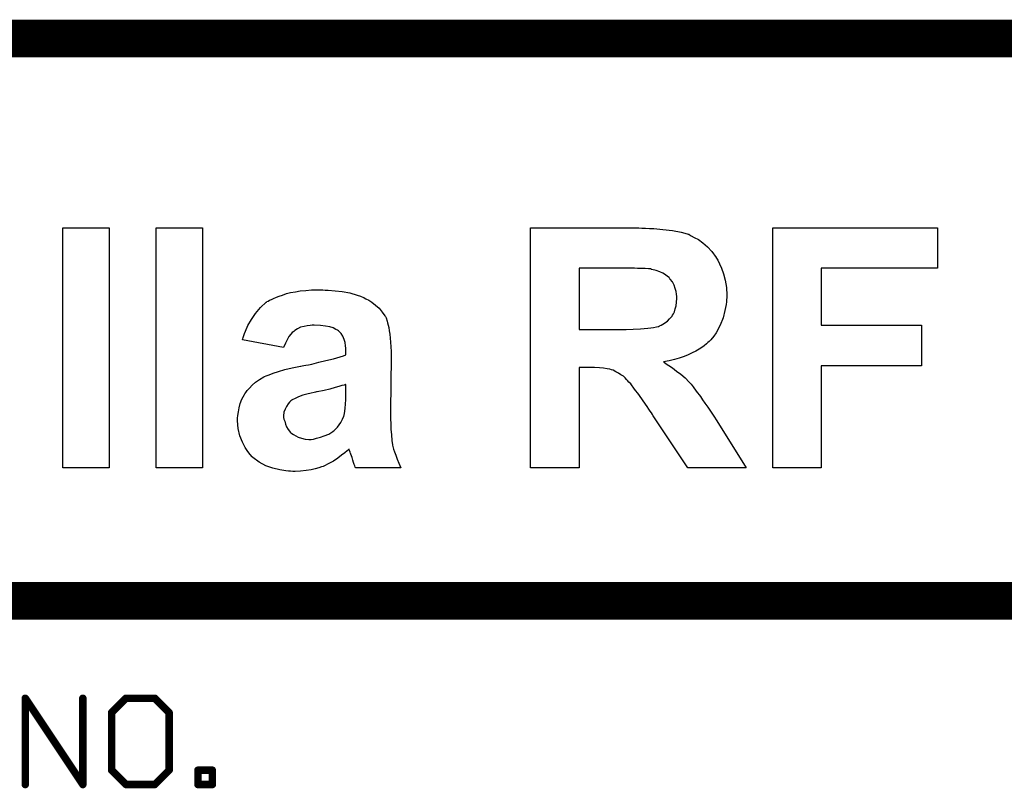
# Model space of a CAD drawing. Extents: x -1.3 to 9.2, y -4.6 to 3.5.
# Tile 133 of 215: x 7.78 to 8.305, y -4.153 to -3.743. Entities that reach past the tile are written whole.
import ezdxf

# ---------------------------------------------------------------- set-up
doc = ezdxf.new("R2010")
doc.units = 0
doc.layers.get('0').update_dxf_attribs({"linetype": 'CONTINUOUS'})
doc.layers.add('acc-ni-360-23-a_document', color=1, linetype='CONTINUOUS')

# ---------------------------------------------------------------- blocks, each defined once
blk = doc.blocks.new('D41')
at = {"const_width": 0.001}
blk.add_lwpolyline([(-0.0005, 0, 1), (0.0005, 0, 1)], format="xyb", close=True, dxfattribs=at)
blk = doc.blocks.new('D43')
at = {"const_width": 0.002}
blk.add_lwpolyline([(-0.001, 0, 1), (0.001, 0, 1)], format="xyb", close=True, dxfattribs=at)

msp = doc.modelspace()

# ---------------------------------------------------------------- linework, layer by layer
at = {"layer": 'acc-ni-360-23-a_document', "color": 1}
for points, const_width in [([(6.566618, -3.753), (9.166618, -3.753)], 0.02), ([(7.266618, -4.053), (8.766618, -4.053)], 0.02), ([(7.782971, -4.151), (7.782971, -4.104961)], 0.004), ([(7.782971, -4.104961), (7.813664, -4.151)], 0.004), ([(7.783803, -4.104406), (7.783803, -4.104406)], 0.002), ([(7.783803, -4.104406), (7.783803, -4.104406)], 0.002), ([(7.783971, -4.104961), (7.783971, -4.104961)], 0.002), ([(7.783971, -4.104961), (7.783971, -4.104961)], 0.002), ([(7.813664, -4.151), (7.813664, -4.104961)], 0.004), ([(7.814664, -4.104961), (7.814664, -4.104961)], 0.002), ([(7.814664, -4.104961), (7.814664, -4.104961)], 0.002), ([(7.82901, -4.112634), (7.836684, -4.104961)], 0.004), ([(7.836684, -4.104961), (7.85203, -4.104961)], 0.004), ([(7.836684, -4.103961), (7.836684, -4.103961)], 0.002), ([(7.836684, -4.103961), (7.836684, -4.103961)], 0.002), ([(7.837391, -4.105668), (7.837391, -4.105668)], 0.002), ([(7.837391, -4.105668), (7.837391, -4.105668)], 0.002), ([(7.85203, -4.104961), (7.859703, -4.112634)], 0.004), ([(7.85203, -4.105961), (7.85203, -4.105961)], 0.002), ([(7.85203, -4.105961), (7.85203, -4.105961)], 0.002), ([(7.852737, -4.104254), (7.852737, -4.104254)], 0.002), ([(7.852737, -4.104254), (7.852737, -4.104254)], 0.002), ([(7.82901, -4.143327), (7.82901, -4.112634)], 0.004), ([(7.828303, -4.111927), (7.828303, -4.111927)], 0.002), ([(7.828303, -4.111927), (7.828303, -4.111927)], 0.002), ([(7.83001, -4.112634), (7.83001, -4.112634)], 0.002), ([(7.83001, -4.112634), (7.83001, -4.112634)], 0.002), ([(7.859703, -4.143327), (7.859703, -4.112634)], 0.004), ([(7.860703, -4.112634), (7.860703, -4.112634)], 0.002), ([(7.860703, -4.112634), (7.860703, -4.112634)], 0.002), ([(7.858996, -4.113341), (7.858996, -4.113341)], 0.002), ([(7.858996, -4.113341), (7.858996, -4.113341)], 0.002), ([(7.82901, -4.143327), (7.836684, -4.151)], 0.004), ([(7.82801, -4.143327), (7.82801, -4.143327)], 0.002), ([(7.82801, -4.143327), (7.82801, -4.143327)], 0.002), ([(7.829718, -4.14262), (7.829718, -4.14262)], 0.002), ([(7.829718, -4.14262), (7.829718, -4.14262)], 0.002), ([(7.85203, -4.151), (7.859703, -4.143327)], 0.004), ([(7.858703, -4.143327), (7.858703, -4.143327)], 0.002), ([(7.858703, -4.143327), (7.858703, -4.143327)], 0.002), ([(7.86041, -4.144034), (7.86041, -4.144034)], 0.002), ([(7.86041, -4.144034), (7.86041, -4.144034)], 0.002), ([(7.87505, -4.151), (7.87505, -4.143327)], 0.004), ([(7.87505, -4.143327), (7.882723, -4.143327)], 0.004), ([(7.87505, -4.142327), (7.87505, -4.142327)], 0.002), ([(7.87505, -4.142327), (7.87505, -4.142327)], 0.002), ([(7.87605, -4.143327), (7.87605, -4.143327)], 0.002), ([(7.87605, -4.143327), (7.87605, -4.143327)], 0.002), ([(7.882723, -4.151), (7.882723, -4.143327)], 0.004), ([(7.883723, -4.143327), (7.883723, -4.143327)], 0.002), ([(7.883723, -4.143327), (7.883723, -4.143327)], 0.002), ([(7.882723, -4.144327), (7.882723, -4.144327)], 0.002), ([(7.882723, -4.144327), (7.882723, -4.144327)], 0.002), ([(7.781971, -4.151), (7.781971, -4.151)], 0.002), ([(7.781971, -4.151), (7.781971, -4.151)], 0.002), ([(7.812664, -4.151), (7.812664, -4.151)], 0.002), ([(7.812664, -4.151), (7.812664, -4.151)], 0.002), ([(7.812832, -4.151555), (7.812832, -4.151555)], 0.002), ([(7.812832, -4.151555), (7.812832, -4.151555)], 0.002), ([(7.836684, -4.151), (7.85203, -4.151)], 0.004), ([(7.835976, -4.151707), (7.835976, -4.151707)], 0.002), ([(7.835976, -4.151707), (7.835976, -4.151707)], 0.002), ([(7.836684, -4.15), (7.836684, -4.15)], 0.002), ([(7.836684, -4.15), (7.836684, -4.15)], 0.002), ([(7.851323, -4.150293), (7.851323, -4.150293)], 0.002), ([(7.851323, -4.150293), (7.851323, -4.150293)], 0.002), ([(7.85203, -4.152), (7.85203, -4.152)], 0.002), ([(7.85203, -4.152), (7.85203, -4.152)], 0.002), ([(7.87505, -4.151), (7.882723, -4.151)], 0.004), ([(7.87405, -4.151), (7.87405, -4.151)], 0.002), ([(7.87405, -4.151), (7.87405, -4.151)], 0.002), ([(7.87505, -4.15), (7.87505, -4.15)], 0.002), ([(7.87505, -4.15), (7.87505, -4.15)], 0.002), ([(7.881723, -4.151), (7.881723, -4.151)], 0.002), ([(7.881723, -4.151), (7.881723, -4.151)], 0.002), ([(7.882723, -4.152), (7.882723, -4.152)], 0.002), ([(7.882723, -4.152), (7.882723, -4.152)], 0.002)]:
    msp.add_lwpolyline(points, dxfattribs=dict(at, const_width=const_width))
for points in [[(7.827654, -3.982044), (7.803035, -3.982044), (7.803035, -3.853955), (7.827654, -3.853955), (7.827654, -3.982044)], [(7.877445, -3.982044), (7.852827, -3.982044), (7.852827, -3.853955), (7.877445, -3.853955), (7.877445, -3.982044)], [(8.111782, -3.85414), (8.113818, -3.85414), (8.115854, -3.854325), (8.118261, -3.854325), (8.123073, -3.854881), (8.128071, -3.855436), (8.132698, -3.856361), (8.134734, -3.856917), (8.136585, -3.857472), (8.13677, -3.857472), (8.136956, -3.857657), (8.138066, -3.858212), (8.139732, -3.859138), (8.141953, -3.860248), (8.14436, -3.862099), (8.146766, -3.864135), (8.149172, -3.866727), (8.151393, -3.869874), (8.151393, -3.870059), (8.151578, -3.870244), (8.151949, -3.870799), (8.152319, -3.871354), (8.153244, -3.873205), (8.154355, -3.875612), (8.15528, -3.878573), (8.156206, -3.881905), (8.156946, -3.885792), (8.157132, -3.889864), (8.157132, -3.89005), (8.157132, -3.89042), (8.157132, -3.891345), (8.156946, -3.892271), (8.156946, -3.893566), (8.156761, -3.894862), (8.156021, -3.898194), (8.155095, -3.902081), (8.153615, -3.905968), (8.151393, -3.91004), (8.150098, -3.911891), (8.148617, -3.913742), (8.148432, -3.913927), (8.148247, -3.914113), (8.147691, -3.914668), (8.146951, -3.915223), (8.146211, -3.915963), (8.1451, -3.916889), (8.143804, -3.917814), (8.142324, -3.91874), (8.140658, -3.919851), (8.138622, -3.920776), (8.136585, -3.921702), (8.134364, -3.922627), (8.131773, -3.923553), (8.129181, -3.924293), (8.126405, -3.925033), (8.123258, -3.925589), (8.123443, -3.925589), (8.123628, -3.925774), (8.124739, -3.926514), (8.12622, -3.92744), (8.128071, -3.928735), (8.130292, -3.930401), (8.132513, -3.932067), (8.134919, -3.934103), (8.136956, -3.936325), (8.137141, -3.93651), (8.138066, -3.937435), (8.139177, -3.938916), (8.140843, -3.941137), (8.143064, -3.943914), (8.144175, -3.945765), (8.14547, -3.947616), (8.146951, -3.949652), (8.148432, -3.951873), (8.150098, -3.954464), (8.151764, -3.957056), (8.167497, -3.982044), (8.1364, -3.982044), (8.11789, -3.954279), (8.117705, -3.954094), (8.11752, -3.953539), (8.116965, -3.952798), (8.116224, -3.951873), (8.115484, -3.950762), (8.114559, -3.949282), (8.112522, -3.94632), (8.110116, -3.942988), (8.107895, -3.940027), (8.105859, -3.93725), (8.104933, -3.936325), (8.104193, -3.935399), (8.104008, -3.935214), (8.103638, -3.934844), (8.102897, -3.934103), (8.101972, -3.933178), (8.100676, -3.932438), (8.09938, -3.931512), (8.0979, -3.930772), (8.096419, -3.930031), (8.096234, -3.930031), (8.095678, -3.929846), (8.094753, -3.929476), (8.093272, -3.929291), (8.091421, -3.928921), (8.0892, -3.928735), (8.086608, -3.92855), (8.078279, -3.92855), (8.078279, -3.982044), (8.052365, -3.982044), (8.052365, -3.853955), (8.110116, -3.853955), (8.111782, -3.85414)], [(8.269487, -3.875612), (8.207479, -3.875612), (8.207479, -3.905968), (8.260973, -3.905968), (8.260973, -3.927625), (8.207479, -3.927625), (8.207479, -3.982044), (8.181565, -3.982044), (8.181565, -3.853955), (8.269487, -3.853955), (8.269487, -3.875612)], [(8.107895, -3.875612), (8.078279, -3.875612), (8.078279, -3.908189), (8.103453, -3.908189), (8.107154, -3.908004), (8.111042, -3.907819), (8.114929, -3.907634), (8.116595, -3.907449), (8.118075, -3.907264), (8.119556, -3.906894), (8.120482, -3.906709), (8.120667, -3.906709), (8.121222, -3.906338), (8.122148, -3.905968), (8.123073, -3.905413), (8.125479, -3.903747), (8.12659, -3.902636), (8.127701, -3.901341), (8.127886, -3.901155), (8.128071, -3.9006), (8.128626, -3.89986), (8.129181, -3.898749), (8.129552, -3.897268), (8.130107, -3.895602), (8.130292, -3.893751), (8.130477, -3.891715), (8.130477, -3.891345), (8.130477, -3.890605), (8.130292, -3.889494), (8.130107, -3.888013), (8.129552, -3.886347), (8.128996, -3.884682), (8.128071, -3.882831), (8.12696, -3.88135), (8.126775, -3.881165), (8.126405, -3.880609), (8.125479, -3.880054), (8.124369, -3.879129), (8.123073, -3.878203), (8.121407, -3.877463), (8.119371, -3.876722), (8.11715, -3.876167), (8.116965, -3.876167), (8.116409, -3.875982), (8.115299, -3.875982), (8.113633, -3.875797), (8.109561, -3.875797), (8.107895, -3.875612)], [(7.942971, -3.887273), (7.944452, -3.887273), (7.948154, -3.887643), (7.952041, -3.888014), (7.956113, -3.888754), (7.96, -3.889865), (7.961666, -3.89042), (7.963332, -3.89116), (7.963517, -3.89116), (7.963702, -3.891345), (7.964627, -3.891901), (7.966108, -3.892641), (7.967774, -3.893752), (7.96981, -3.895232), (7.971661, -3.896898), (7.973327, -3.898934), (7.974808, -3.90097), (7.974993, -3.901341), (7.975363, -3.902081), (7.975919, -3.903747), (7.976104, -3.904673), (7.976474, -3.905968), (7.976844, -3.907264), (7.977029, -3.90893), (7.977399, -3.910781), (7.977584, -3.912817), (7.97777, -3.915038), (7.977955, -3.917444), (7.97814, -3.920036), (7.97814, -3.922997), (7.97777, -3.951688), (7.97777, -3.951873), (7.97777, -3.952243), (7.97777, -3.952798), (7.97777, -3.953724), (7.97777, -3.955945), (7.977955, -3.958537), (7.977955, -3.961498), (7.978325, -3.96446), (7.97851, -3.967421), (7.97888, -3.969828), (7.97888, -3.970013), (7.979065, -3.970753), (7.979435, -3.972049), (7.979806, -3.97353), (7.980546, -3.975381), (7.981287, -3.977417), (7.982212, -3.979638), (7.983323, -3.982044), (7.959074, -3.982044), (7.959074, -3.981859), (7.958889, -3.981674), (7.958704, -3.980934), (7.958334, -3.980193), (7.957964, -3.979268), (7.957594, -3.977972), (7.957224, -3.976491), (7.956668, -3.974825), (7.956668, -3.97464), (7.956483, -3.974455), (7.956298, -3.973715), (7.955928, -3.972789), (7.955743, -3.972049), (7.955373, -3.972234), (7.954632, -3.972974), (7.953336, -3.974085), (7.951671, -3.975381), (7.949634, -3.976861), (7.947413, -3.978527), (7.944822, -3.979823), (7.94223, -3.981119), (7.94186, -3.981304), (7.940935, -3.981489), (7.939454, -3.982044), (7.937603, -3.9826), (7.935382, -3.983155), (7.93279, -3.983525), (7.929829, -3.983895), (7.926867, -3.98408), (7.925571, -3.98408), (7.924461, -3.983895), (7.92335, -3.983895), (7.921869, -3.98371), (7.918723, -3.983155), (7.915021, -3.982229), (7.911319, -3.980934), (7.907617, -3.979083), (7.904285, -3.976491), (7.904285, -3.976306), (7.903915, -3.976121), (7.902989, -3.97501), (7.901694, -3.973345), (7.900213, -3.971123), (7.898732, -3.968347), (7.897436, -3.965015), (7.896511, -3.961128), (7.896326, -3.959092), (7.896141, -3.956871), (7.896141, -3.956501), (7.896141, -3.955575), (7.896326, -3.954094), (7.896696, -3.952243), (7.897066, -3.950022), (7.897621, -3.947801), (7.898547, -3.945394), (7.899842, -3.942988), (7.900028, -3.942618), (7.900583, -3.941878), (7.901323, -3.940767), (7.902619, -3.939471), (7.903915, -3.93799), (7.905766, -3.936325), (7.907802, -3.934844), (7.910208, -3.933548), (7.910578, -3.933363), (7.911504, -3.932993), (7.912985, -3.932438), (7.915206, -3.931512), (7.917982, -3.930586), (7.921314, -3.929661), (7.925386, -3.928735), (7.929829, -3.92781), (7.930014, -3.92781), (7.930569, -3.927625), (7.931495, -3.92744), (7.932605, -3.927255), (7.934086, -3.92707), (7.935752, -3.926699), (7.939454, -3.925774), (7.943341, -3.924848), (7.947413, -3.923923), (7.95093, -3.922812), (7.952596, -3.922257), (7.953892, -3.921702), (7.953892, -3.919295), (7.953892, -3.918925), (7.953892, -3.918185), (7.953707, -3.916889), (7.953521, -3.915223), (7.952966, -3.913557), (7.952411, -3.911891), (7.951485, -3.910411), (7.95019, -3.909115), (7.950005, -3.90893), (7.949449, -3.90856), (7.948524, -3.908189), (7.947228, -3.907449), (7.945377, -3.906894), (7.943156, -3.906523), (7.940379, -3.906153), (7.937048, -3.905968), (7.935937, -3.905968), (7.934826, -3.906153), (7.933346, -3.906338), (7.93168, -3.906709), (7.929829, -3.907079), (7.928163, -3.907819), (7.926682, -3.908745), (7.926497, -3.90893), (7.926127, -3.9093), (7.925386, -3.909855), (7.924646, -3.910781), (7.923535, -3.912077), (7.92261, -3.913742), (7.921684, -3.915593), (7.920759, -3.917815), (7.898732, -3.913742), (7.898732, -3.913557), (7.898917, -3.913187), (7.899102, -3.912447), (7.899472, -3.911521), (7.899842, -3.910411), (7.900398, -3.909115), (7.901694, -3.906153), (7.903544, -3.903007), (7.905766, -3.899675), (7.908357, -3.896528), (7.911504, -3.893752), (7.911689, -3.893752), (7.911874, -3.893381), (7.912429, -3.893196), (7.91317, -3.892641), (7.91428, -3.892271), (7.915391, -3.891715), (7.916872, -3.890975), (7.918352, -3.89042), (7.920203, -3.889865), (7.92224, -3.889124), (7.924461, -3.888569), (7.927052, -3.888199), (7.929644, -3.887643), (7.932605, -3.887458), (7.935567, -3.887088), (7.941675, -3.887088), (7.942971, -3.887273)], [(7.953892, -3.93762), (7.953707, -3.93762), (7.952966, -3.93799), (7.951856, -3.938176), (7.95019, -3.938731), (7.948154, -3.939286), (7.945377, -3.940027), (7.942416, -3.940767), (7.938713, -3.941507), (7.938343, -3.941507), (7.937788, -3.941693), (7.937048, -3.941878), (7.935382, -3.942248), (7.93316, -3.942803), (7.930939, -3.943358), (7.928718, -3.944099), (7.926867, -3.945024), (7.925386, -3.945765), (7.925201, -3.94595), (7.924646, -3.94632), (7.923905, -3.94706), (7.923165, -3.947986), (7.92224, -3.949282), (7.921499, -3.950762), (7.920944, -3.952428), (7.920759, -3.954279), (7.920759, -3.954464), (7.920759, -3.955205), (7.920944, -3.95613), (7.921314, -3.957241), (7.921684, -3.958722), (7.92224, -3.960202), (7.923165, -3.961683), (7.924461, -3.963164), (7.924646, -3.963349), (7.925201, -3.963719), (7.925942, -3.964275), (7.927237, -3.965015), (7.928533, -3.965756), (7.930199, -3.966311), (7.932235, -3.966681), (7.934271, -3.966866), (7.935382, -3.966866), (7.936677, -3.966681), (7.938343, -3.966311), (7.940379, -3.965756), (7.942416, -3.965015), (7.944822, -3.96409), (7.947043, -3.962609), (7.947228, -3.962424), (7.947783, -3.962053), (7.948524, -3.961313), (7.949449, -3.960388), (7.950375, -3.959092), (7.9513, -3.957796), (7.952226, -3.95613), (7.952781, -3.954464), (7.952781, -3.954279), (7.952966, -3.953909), (7.953151, -3.952984), (7.953336, -3.951873), (7.953521, -3.950207), (7.953707, -3.948171), (7.953892, -3.94558), (7.953892, -3.942618), (7.953892, -3.93762)]]:
    msp.add_lwpolyline(points, dxfattribs=at)
at = {"layer": 'acc-ni-360-23-a_document', "color": 1, "const_width": 0.002}
for points in [[(7.783803, -4.104406, 1.000223), (7.782139, -4.105515)], [(7.783971, -4.104961, 1), (7.781971, -4.104961)], [(7.814664, -4.104961, 1), (7.812664, -4.104961)], [(7.836684, -4.103961, 1), (7.836684, -4.105961)], [(7.837391, -4.105668, 0.999854), (7.835976, -4.104254)], [(7.852737, -4.104254, 1), (7.851323, -4.105668)], [(7.85203, -4.105961, 1), (7.85203, -4.103961)], [(7.83001, -4.112634, 1), (7.82801, -4.112634)], [(7.828303, -4.111927, 0.999854), (7.829718, -4.113341)], [(7.860703, -4.112634, 1), (7.858703, -4.112634)], [(7.858996, -4.113341, 1), (7.86041, -4.111927)], [(7.829718, -4.14262, 1.000854), (7.828303, -4.144034)], [(7.82801, -4.143327, 1), (7.83001, -4.143327)], [(7.858703, -4.143327, 1), (7.860703, -4.143327)], [(7.86041, -4.144034, 1), (7.858996, -4.14262)], [(7.87605, -4.143327, 1), (7.87405, -4.143327)], [(7.87505, -4.142327, 1), (7.87505, -4.144327)], [(7.883723, -4.143327, 1), (7.881723, -4.143327)], [(7.882723, -4.144327, 1), (7.882723, -4.142327)], [(7.781971, -4.151, 1), (7.783971, -4.151)], [(7.812664, -4.151, 1), (7.814664, -4.151)], [(7.812832, -4.151555, 1), (7.814496, -4.150445)], [(7.836684, -4.15, 1), (7.836684, -4.152)], [(7.835976, -4.151707, 1.000854), (7.837391, -4.150293)], [(7.851323, -4.150293, 1), (7.852737, -4.151707)], [(7.85203, -4.152, 1), (7.85203, -4.15)], [(7.87505, -4.15, 1), (7.87505, -4.152)], [(7.87405, -4.151, 1), (7.87605, -4.151)], [(7.881723, -4.151, 1), (7.883723, -4.151)], [(7.882723, -4.152, 1), (7.882723, -4.15)]]:
    msp.add_lwpolyline(points, format="xyb", dxfattribs=at)

# ---------------------------------------------------------------- block references
at = {"layer": 'acc-ni-360-23-a_document'}
for name, p in [('D43', (7.782971, -4.104961)), ('D41', (7.781971, -4.104961)), ('D41', (7.782139, -4.105515)), ('D41', (7.783803, -4.104406)), ('D41', (7.783803, -4.104406)), ('D41', (7.783803, -4.104406)), ('D41', (7.783971, -4.104961)), ('D41', (7.783971, -4.104961)), ('D41', (7.783971, -4.104961)), ('D43', (7.813664, -4.104961)), ('D41', (7.812664, -4.104961)), ('D41', (7.814664, -4.104961)), ('D41', (7.814664, -4.104961)), ('D41', (7.814664, -4.104961)), ('D43', (7.836684, -4.104961)), ('D43', (7.836684, -4.104961)), ('D41', (7.835976, -4.104254)), ('D41', (7.836684, -4.103961)), ('D41', (7.836684, -4.103961)), ('D41', (7.836684, -4.103961)), ('D41', (7.836684, -4.105961)), ('D41', (7.837391, -4.105668)), ('D41', (7.837391, -4.105668)), ('D41', (7.837391, -4.105668)), ('D43', (7.85203, -4.104961)), ('D43', (7.85203, -4.104961)), ('D41', (7.851323, -4.105668)), ('D41', (7.85203, -4.103961)), ('D41', (7.85203, -4.105961)), ('D41', (7.85203, -4.105961)), ('D41', (7.85203, -4.105961)), ('D41', (7.852737, -4.104254)), ('D41', (7.852737, -4.104254)), ('D41', (7.852737, -4.104254)), ('D43', (7.82901, -4.112634)), ('D43', (7.82901, -4.112634)), ('D41', (7.82801, -4.112634)), ('D41', (7.828303, -4.111927)), ('D41', (7.828303, -4.111927)), ('D41', (7.828303, -4.111927)), ('D41', (7.83001, -4.112634)), ('D41', (7.83001, -4.112634)), ('D41', (7.83001, -4.112634)), ('D43', (7.859703, -4.112634)), ('D43', (7.859703, -4.112634)), ('D41', (7.858703, -4.112634)), ('D41', (7.86041, -4.111927)), ('D41', (7.860703, -4.112634)), ('D41', (7.860703, -4.112634)), ('D41', (7.860703, -4.112634)), ('D41', (7.829718, -4.113341)), ('D41', (7.858996, -4.113341)), ('D41', (7.858996, -4.113341)), ('D41', (7.858996, -4.113341)), ('D43', (7.82901, -4.143327)), ('D43', (7.82901, -4.143327)), ('D41', (7.82801, -4.143327)), ('D41', (7.82801, -4.143327)), ('D41', (7.82801, -4.143327)), ('D41', (7.828303, -4.144034)), ('D41', (7.829718, -4.14262)), ('D41', (7.829718, -4.14262)), ('D41', (7.829718, -4.14262)), ('D41', (7.83001, -4.143327)), ('D43', (7.859703, -4.143327)), ('D41', (7.858703, -4.143327)), ('D41', (7.858703, -4.143327)), ('D41', (7.858703, -4.143327)), ('D41', (7.858996, -4.14262)), ('D41', (7.86041, -4.144034)), ('D41', (7.86041, -4.144034)), ('D41', (7.86041, -4.144034)), ('D41', (7.860703, -4.143327)), ('D43', (7.87505, -4.143327)), ('D41', (7.87405, -4.143327)), ('D41', (7.87505, -4.142327)), ('D41', (7.87505, -4.142327)), ('D41', (7.87505, -4.142327)), ('D41', (7.87605, -4.143327)), ('D41', (7.87605, -4.143327)), ('D41', (7.87605, -4.143327)), ('D43', (7.882723, -4.143327)), ('D43', (7.882723, -4.143327)), ('D41', (7.881723, -4.143327)), ('D41', (7.882723, -4.142327)), ('D41', (7.883723, -4.143327)), ('D41', (7.883723, -4.143327)), ('D41', (7.883723, -4.143327)), ('D41', (7.87505, -4.144327)), ('D41', (7.882723, -4.144327)), ('D41', (7.882723, -4.144327)), ('D41', (7.882723, -4.144327)), ('D43', (7.782971, -4.151)), ('D41', (7.781971, -4.151)), ('D41', (7.781971, -4.151)), ('D41', (7.781971, -4.151)), ('D41', (7.783971, -4.151)), ('D43', (7.813664, -4.151)), ('D41', (7.812664, -4.151)), ('D41', (7.812664, -4.151)), ('D41', (7.812664, -4.151)), ('D41', (7.812832, -4.151555)), ('D41', (7.812832, -4.151555)), ('D41', (7.812832, -4.151555)), ('D41', (7.814496, -4.150445)), ('D41', (7.814664, -4.151)), ('D43', (7.836684, -4.151)), ('D41', (7.835976, -4.151707)), ('D41', (7.835976, -4.151707)), ('D41', (7.835976, -4.151707)), ('D41', (7.836684, -4.15)), ('D41', (7.836684, -4.15)), ('D41', (7.836684, -4.15)), ('D41', (7.836684, -4.152)), ('D41', (7.837391, -4.150293)), ('D43', (7.85203, -4.151)), ('D43', (7.85203, -4.151)), ('D41', (7.851323, -4.150293)), ('D41', (7.851323, -4.150293)), ('D41', (7.851323, -4.150293)), ('D41', (7.85203, -4.15)), ('D41', (7.85203, -4.152)), ('D41', (7.85203, -4.152)), ('D41', (7.85203, -4.152)), ('D41', (7.852737, -4.151707)), ('D43', (7.87505, -4.151)), ('D43', (7.87505, -4.151)), ('D41', (7.87405, -4.151)), ('D41', (7.87405, -4.151)), ('D41', (7.87405, -4.151)), ('D41', (7.87505, -4.15)), ('D41', (7.87505, -4.15)), ('D41', (7.87505, -4.15)), ('D41', (7.87505, -4.152)), ('D41', (7.87605, -4.151)), ('D43', (7.882723, -4.151)), ('D43', (7.882723, -4.151)), ('D41', (7.881723, -4.151)), ('D41', (7.881723, -4.151)), ('D41', (7.881723, -4.151)), ('D41', (7.882723, -4.15)), ('D41', (7.882723, -4.152)), ('D41', (7.882723, -4.152)), ('D41', (7.882723, -4.152)), ('D41', (7.883723, -4.151))]:
    msp.add_blockref(name, p, dxfattribs=at)

doc.saveas('drawing.dxf')
